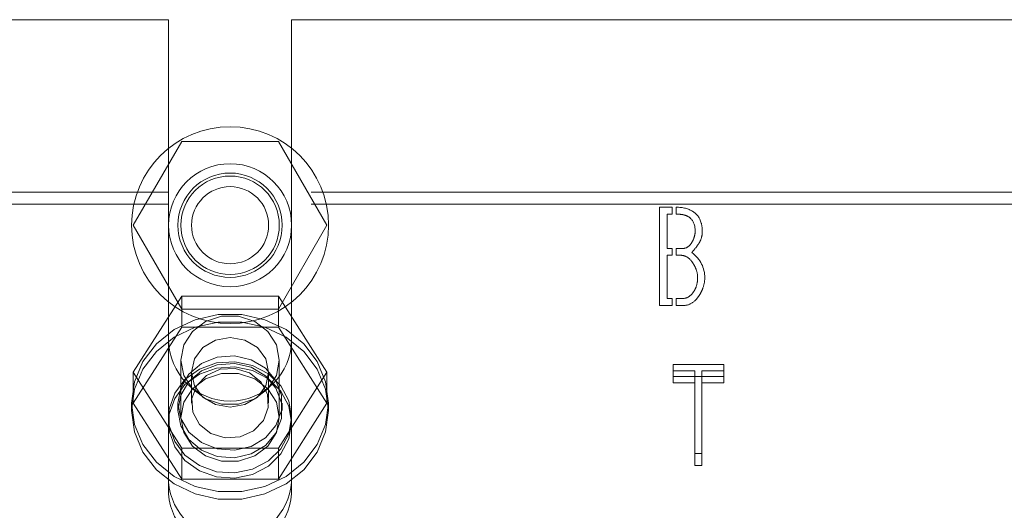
# Model space of a CAD drawing. Header units: inches. Extents: x 0.2 to 10.8, y 0.2 to 8.2.
# Tile 104 of 164: x 2.81 to 2.935, y 6.8607 to 6.923. Entities that reach past the tile are written whole.
import ezdxf

# ---------------------------------------------------------------- set-up
doc = ezdxf.new("R2010")
doc.units = ezdxf.units.IN
doc.header["$MEASUREMENT"] = 0
doc.linetypes.add('HIDDEN', pattern=[0.075, 0.05, -0.025])

msp = doc.modelspace()

# ---------------------------------------------------------------- linework, layer by layer
at = {"color": 7, "linetype": 'HIDDEN', "lineweight": 18}
for p, q in [((2.7520026, 6.9230289), (2.8288901, 6.9230289)), ((2.8288901, 6.9230289), (2.8288901, 6.901138)), ((2.8445151, 6.9230289), (2.8445151, 6.901138)), ((2.8445151, 6.9230289), (2.9469901, 6.9230289)), ((2.8244051, 6.8969289), (2.8305539, 6.9075789)), ((2.8305539, 6.9075789), (2.8428514, 6.9075789)), ((2.8428514, 6.9075789), (2.8490002, 6.8969289)), ((2.8288901, 6.901138), (2.7520026, 6.901138)), ((2.8288901, 6.8996165), (2.8288901, 6.901138)), ((2.9469901, 6.901138), (2.8445151, 6.901138)), ((2.8445151, 6.8996165), (2.8445151, 6.901138)), ((2.8288901, 6.8996165), (2.7520026, 6.8996165)), ((2.8288901, 6.8627978), (2.8288901, 6.8996165)), ((2.8445151, 6.8627978), (2.8445151, 6.8996165)), ((2.9469901, 6.8996165), (2.8445151, 6.8996165)), ((2.8912552, 6.8992371), (2.8928499, 6.8992371)), ((2.8912552, 6.8867371), (2.8912552, 6.8992371)), ((2.8928499, 6.8992371), (2.8928499, 6.8983298)), ((2.8933499, 6.8983298), (2.8933499, 6.8992327)), ((2.8921915, 6.8983298), (2.8921915, 6.8939765)), ((2.8928499, 6.8983298), (2.8921915, 6.8983298)), ((2.8305539, 6.8862789), (2.8244051, 6.8969289)), ((2.8490002, 6.8969289), (2.8428514, 6.8862789)), ((2.8921915, 6.8939765), (2.8928499, 6.8939765)), ((2.8928499, 6.8939765), (2.8928499, 6.8931174)), ((2.8933499, 6.8931174), (2.8933499, 6.8939765)), ((2.8921915, 6.8931174), (2.8921915, 6.8876155)), ((2.8928499, 6.8931174), (2.8921915, 6.8931174)), ((2.8305539, 6.8879026), (2.8244051, 6.8782504)), ((2.8305539, 6.8839933), (2.8305539, 6.8879026)), ((2.8428514, 6.8879026), (2.8305539, 6.8879026)), ((2.8428514, 6.8839933), (2.8428514, 6.8879026)), ((2.8490002, 6.8782504), (2.8428514, 6.8879026)), ((2.8921915, 6.8876155), (2.8928499, 6.8876155)), ((2.8928499, 6.8876155), (2.8928499, 6.8867371)), ((2.8933499, 6.8867371), (2.8933499, 6.8876155)), ((2.8428514, 6.8862789), (2.8305539, 6.8862789)), ((2.8928499, 6.8867371), (2.8912552, 6.8867371)), ((2.8305539, 6.8839933), (2.8244051, 6.8743412)), ((2.8428514, 6.8839933), (2.8305539, 6.8839933)), ((2.8490002, 6.8743412), (2.8428514, 6.8839933)), ((2.8304526, 6.8797929), (2.8304526, 6.8725292)), ((2.8429526, 6.8725292), (2.8429526, 6.8797929)), ((2.8929675, 6.8777294), (2.8929675, 6.8792508)), ((2.8993961, 6.8792508), (2.8929675, 6.8792508)), ((2.8993961, 6.8777294), (2.8993961, 6.8792508)), ((2.8244051, 6.8743412), (2.8244051, 6.8782504)), ((2.8244051, 6.8782504), (2.8305539, 6.8685982)), ((2.8318051, 6.8782504), (2.8318051, 6.8743412)), ((2.8416001, 6.8743412), (2.8416001, 6.8782504)), ((2.8428514, 6.8685982), (2.8490002, 6.8782504)), ((2.8490002, 6.8743412), (2.8490002, 6.8782504)), ((2.8929675, 6.8784285), (2.8957089, 6.8784285)), ((2.8929675, 6.8777294), (2.8993961, 6.8777294)), ((2.8929675, 6.8769071), (2.8929675, 6.8777294)), ((2.8957089, 6.8769071), (2.8957089, 6.8784285)), ((2.8965969, 6.8769071), (2.8965969, 6.8784285)), ((2.8965969, 6.8784285), (2.8993961, 6.8784285)), ((2.8993961, 6.8777294), (2.8993961, 6.8769071)), ((2.8957089, 6.8769071), (2.8929675, 6.8769071)), ((2.8957089, 6.8664006), (2.8957089, 6.8769071)), ((2.8965969, 6.8769071), (2.8965969, 6.8664006)), ((2.8993961, 6.8769071), (2.8965969, 6.8769071)), ((2.8242026, 6.8743412), (2.8242026, 6.8733903)), ((2.8244051, 6.8743412), (2.8305539, 6.864689)), ((2.8300776, 6.8743412), (2.8300776, 6.8733903)), ((2.8428514, 6.864689), (2.8490002, 6.8743412)), ((2.8433276, 6.8733903), (2.8433276, 6.8743412)), ((2.8492026, 6.8733903), (2.8492026, 6.8743412)), ((2.8305539, 6.8685982), (2.8428514, 6.8685982)), ((2.8305539, 6.864689), (2.8305539, 6.8685982)), ((2.8428514, 6.864689), (2.8428514, 6.8685982)), ((2.8957089, 6.867922), (2.8965969, 6.867922)), ((2.8965969, 6.8664006), (2.8957089, 6.8664006)), ((2.8305539, 6.864689), (2.8428514, 6.864689))]:
    msp.add_line(p, q, dxfattribs=at)
at = {"color": 7, "linetype": 'HIDDEN', "lineweight": 18, "flags": 128}
for points in [[(2.8242026, 6.8743412), (2.8245659, 6.8770523), (2.8256344, 6.8796059), (2.8273463, 6.8818536), (2.8296018, 6.8836646), (2.8322701, 6.8849338), (2.8351959, 6.8855874), (2.8382094, 6.8855874), (2.8411352, 6.8849338), (2.8438035, 6.8836646), (2.846059, 6.8818536), (2.8477708, 6.8796059), (2.8488394, 6.8770523), (2.8492026, 6.8743412), (2.8488394, 6.87163), (2.8477708, 6.8690764), (2.846059, 6.8668287), (2.8438035, 6.8650177), (2.8411352, 6.8637485), (2.8382094, 6.8630949), (2.8351959, 6.8630949), (2.8322701, 6.8637485), (2.8296018, 6.8650177), (2.8273463, 6.8668287), (2.8256344, 6.8690764), (2.8245659, 6.87163), (2.8242026, 6.8743412)], [(2.8429526, 6.8797929), (2.8425757, 6.8817303), (2.8414904, 6.883434), (2.8398276, 6.8846985), (2.8377879, 6.8853713), (2.8356173, 6.8853713), (2.8335776, 6.8846985), (2.8319149, 6.883434), (2.8308296, 6.8817303), (2.8304526, 6.8797929), (2.8308296, 6.8778556), (2.8319149, 6.8761519), (2.8335776, 6.8748874), (2.8356173, 6.8742146), (2.8377879, 6.8742146), (2.8398276, 6.8748874), (2.8414904, 6.8761519), (2.8425757, 6.8778556), (2.8429526, 6.8797929)], [(2.8242026, 6.8733903), (2.8245659, 6.8761014), (2.8256344, 6.878655), (2.8273463, 6.8809027), (2.8296018, 6.8827137), (2.8322701, 6.8839829), (2.8351959, 6.8846365), (2.8382094, 6.8846365), (2.8411352, 6.8839829), (2.8438035, 6.8827137), (2.846059, 6.8809027), (2.8477708, 6.878655), (2.8488394, 6.8761014), (2.8492026, 6.8733903), (2.8488394, 6.8706791), (2.8477708, 6.8681255), (2.846059, 6.8658778), (2.8438035, 6.8640668), (2.8411352, 6.8627976), (2.8382094, 6.862144), (2.8351959, 6.862144), (2.8322701, 6.8627976), (2.8296018, 6.8640668), (2.8273463, 6.8658778), (2.8256344, 6.8681255), (2.8245659, 6.8706791), (2.8242026, 6.8733903)], [(2.8416001, 6.8782504), (2.8412273, 6.879949), (2.8401657, 6.881389), (2.8385768, 6.8823511), (2.8367026, 6.882689), (2.8348285, 6.8823511), (2.8332396, 6.881389), (2.8321779, 6.879949), (2.8318051, 6.8782504), (2.8321779, 6.8765518), (2.8332396, 6.8751118), (2.8348285, 6.8741496), (2.8367026, 6.8738117), (2.8385768, 6.8741496), (2.8401657, 6.8751118), (2.8412273, 6.8765518), (2.8416001, 6.8782504)], [(2.8300776, 6.8743412), (2.8304366, 6.8762907), (2.8314746, 6.8780291), (2.8330791, 6.8793677), (2.8350763, 6.8801617), (2.8372497, 6.8803249), (2.8393639, 6.8798397), (2.8411896, 6.8787587), (2.8425292, 6.8771989), (2.8432373, 6.8753294), (2.8432373, 6.8733529), (2.8425292, 6.8714834), (2.8411896, 6.8699237), (2.8393639, 6.8688426), (2.8372497, 6.8683574), (2.8350763, 6.8685206), (2.8330791, 6.8693146), (2.8314746, 6.8706532), (2.8304366, 6.8723916), (2.8300776, 6.8743412)], [(2.8445151, 6.8725292), (2.8441681, 6.8746162), (2.8431576, 6.8765178), (2.8415737, 6.878065), (2.8395569, 6.8791203), (2.8372865, 6.8795899), (2.8349642, 6.8794322), (2.8327964, 6.8786611), (2.8309757, 6.8773452), (2.8296638, 6.8756013), (2.8289774, 6.8735845), (2.8289774, 6.8714739), (2.8296638, 6.8694571), (2.8309757, 6.8677132), (2.8327964, 6.8663973), (2.8349642, 6.8656262), (2.8372865, 6.8654684), (2.8395569, 6.8659381), (2.8415737, 6.8669934), (2.8431576, 6.8685406), (2.8441681, 6.8704422), (2.8445151, 6.8725292)], [(2.8445151, 6.8718688), (2.8441681, 6.8739559), (2.8431576, 6.8758574), (2.8415737, 6.8774046), (2.8395569, 6.8784599), (2.8372865, 6.8789296), (2.8349642, 6.8787718), (2.8327964, 6.8780008), (2.8309757, 6.8766848), (2.8296638, 6.874941), (2.8289774, 6.8729241), (2.8289774, 6.8708135), (2.8296638, 6.8687967), (2.8309757, 6.8670529), (2.8327964, 6.8657369), (2.8349642, 6.8649658), (2.8372865, 6.8648081), (2.8395569, 6.8652778), (2.8415737, 6.8663331), (2.8431576, 6.8678802), (2.8441681, 6.8697818), (2.8445151, 6.8718688)], [(2.8300776, 6.8733903), (2.8304366, 6.8753399), (2.8314746, 6.8770782), (2.8330791, 6.8784169), (2.8350763, 6.8792108), (2.8372497, 6.879374), (2.8393639, 6.8788888), (2.8411896, 6.8778078), (2.8425292, 6.876248), (2.8432373, 6.8743785), (2.8432373, 6.872402), (2.8425292, 6.8705325), (2.8411896, 6.8689728), (2.8393639, 6.8678917), (2.8372497, 6.8674065), (2.8350763, 6.8675697), (2.8330791, 6.8683637), (2.8314746, 6.8697024), (2.8304366, 6.8714407), (2.8300776, 6.8733903)], [(2.8391514, 6.8781851), (2.8373419, 6.8787418), (2.8354351, 6.8786286), (2.8337212, 6.8778626), (2.8324613, 6.8765605), (2.831847, 6.8749205), (2.831972, 6.8731923), (2.8328172, 6.8716391), (2.8342539, 6.8704972), (2.8360634, 6.8699405), (2.8379702, 6.8700538), (2.8396841, 6.8708197), (2.840944, 6.8721218), (2.8415582, 6.8737618), (2.8414333, 6.87549), (2.8405881, 6.8770432), (2.8391514, 6.8781851)], [(2.8429526, 6.8725292), (2.8425757, 6.8744665), (2.8414904, 6.8761702), (2.8398276, 6.8774347), (2.8377879, 6.8781075), (2.8356173, 6.8781075), (2.8335776, 6.8774347), (2.8319149, 6.8761702), (2.8308296, 6.8744665), (2.8304526, 6.8725292), (2.8308296, 6.8705918), (2.8319149, 6.8688882), (2.8335776, 6.8676236), (2.8356173, 6.8669508), (2.8377879, 6.8669508), (2.8398276, 6.8676236), (2.8414904, 6.8688882), (2.8425757, 6.8705918), (2.8429526, 6.8725292)]]:
    msp.add_lwpolyline(points, dxfattribs=at)
at = {"color": 7, "linetype": 'HIDDEN', "lineweight": 18}
for radius in [0.0125, 0.0078125, 0.006625, 0.00625, 0.0048975]:
    msp.add_circle((2.8367026, 6.8969289), radius, dxfattribs=at)
for centre, radius, start, end in [((2.8367026, 6.8824039), 0.0078125, 180, 0), ((2.8367026, 6.8648775), 0.0078324, 184.087218, 355.912782), ((2.8367026, 6.863356), 0.0078324, 184.087218, 355.912782)]:
    msp.add_arc(centre, radius, start, end, dxfattribs=at)
for points, knots in [([(2.8933499, 6.8992327), (2.8942183, 6.8992031), (2.89561, 6.898835), (2.8965486, 6.8976394), (2.8967142, 6.8961115), (2.8965915, 6.8952901), (2.896314, 6.8947376), (2.8962202, 6.8945962), (2.8959901, 6.8942591), (2.8956827, 6.8938663), (2.8953479, 6.8934746)], [0, 0, 0, 0, 0.25, 0.5, 0.625, 0.75, 0.8125, 0.84375, 0.875, 1, 1, 1, 1]), ([(2.8957629, 6.8961869), (2.8957629, 6.8969241), (2.8954612, 6.8977454), (2.8945625, 6.8982016), (2.8939096, 6.8983232), (2.8935049, 6.8983298), (2.8933499, 6.8983298)], [0, 0, 0, 0, 0.5, 0.75, 0.875, 1, 1, 1, 1]), ([(2.8933499, 6.8939765), (2.8936682, 6.8939765), (2.8943401, 6.8939081), (2.8949709, 6.8941783), (2.8954122, 6.8948341), (2.8956745, 6.8954153), (2.8957629, 6.8958783), (2.8957629, 6.8961869)], [0, 0, 0, 0, 0.25, 0.5, 0.625, 0.75, 1, 1, 1, 1]), ([(2.8960815, 6.8902603), (2.8960815, 6.8906164), (2.8959803, 6.8911514), (2.8956678, 6.8918332), (2.8951865, 6.8925826), (2.8944395, 6.8931627), (2.8937232, 6.8931174), (2.8933499, 6.8931174)], [0, 0, 0, 0, 0.25, 0.375, 0.5, 0.75, 1, 1, 1, 1]), ([(2.8933499, 6.8876155), (2.8937179, 6.8876155), (2.8944854, 6.8875422), (2.8952445, 6.887988), (2.8957109, 6.8886731), (2.8959893, 6.8893089), (2.8960815, 6.8898686), (2.8960815, 6.8902603)], [0, 0, 0, 0, 0.25, 0.5, 0.625, 0.75, 1, 1, 1, 1]), ([(2.8969888, 6.8902603), (2.8969888, 6.8897925), (2.8968537, 6.8890937), (2.8964366, 6.8882189), (2.8957729, 6.8872643), (2.8948036, 6.8866446), (2.8938333, 6.8867371), (2.8933499, 6.8867371)], [0, 0, 0, 0, 0.25, 0.375, 0.5, 0.75, 1, 1, 1, 1])]:
    msp.add_open_spline(points, degree=3, knots=knots, dxfattribs=at)
msp.add_open_spline([(2.8953479, 6.8934746), (2.8964483, 6.8925769), (2.8969888, 6.8915055), (2.8969888, 6.8902603)], degree=3, dxfattribs=at)

doc.saveas('drawing.dxf')
